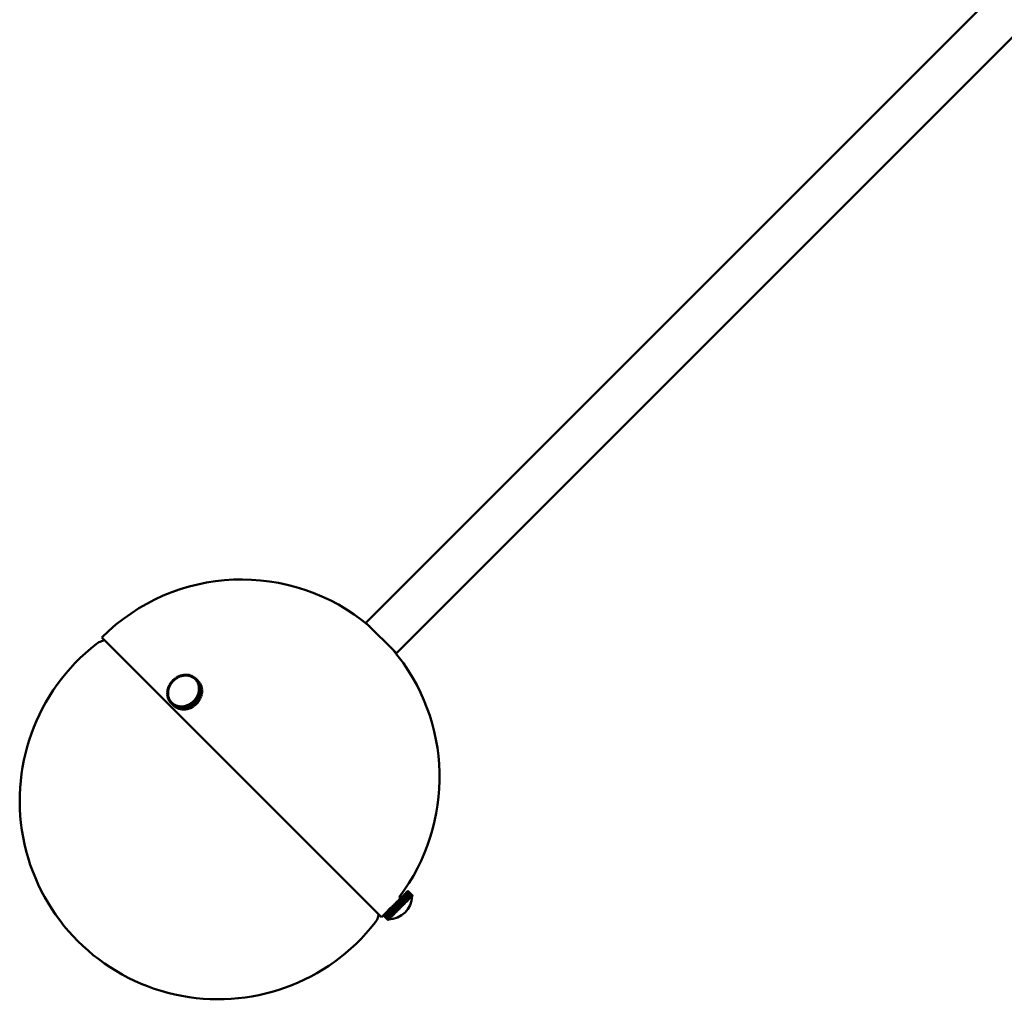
# Model space of a CAD drawing. Header units: millimetres. Extents: x 381 to 3103, y 17 to 2472.
# Tile 1 of 36: x 507 to 805, y 356 to 652. Entities that reach past the tile are written whole.
import ezdxf

# ---------------------------------------------------------------- set-up
doc = ezdxf.new("R2010")
doc.units = ezdxf.units.MM
doc.header["$LTSCALE"] = 12
doc.layers.add('Widoczne (ISO)', color=7, linetype='Continuous', lineweight=50)

msp = doc.modelspace()

# ---------------------------------------------------------------- linework, layer by layer
at = {"layer": 'Widoczne (ISO)'}
for p, q in [((823.84, 682.03), (611.7, 469.9)), ((833.03, 672.84), (620.9, 460.71)), ((611.7, 469.9), (620.9, 460.71)), ((532.79, 464.61), (531.86, 464.31)), ((531.95, 465.45), (616.45, 380.95)), ((552.71, 451.68), (553.01, 452.08)), ((553.19, 451.95), (553.01, 452.08)), ((553.04, 452.11), (553.38, 452.48)), ((553.2, 451.97), (553.04, 452.11)), ((553.2, 451.96), (553.04, 452.11)), ((553.2, 451.97), (553.37, 452.16)), ((553.37, 452.16), (553.54, 452.34)), ((553.54, 452.34), (553.38, 452.48)), ((553.41, 452.52), (553.78, 452.86)), ((553.56, 452.36), (553.41, 452.52)), ((553.54, 452.34), (553.54, 452.34)), ((553.56, 452.36), (553.74, 452.52)), ((553.56, 452.35), (553.56, 452.36)), ((553.74, 452.52), (553.93, 452.69)), ((553.78, 452.86), (553.94, 452.7)), ((553.93, 452.69), (553.78, 452.86)), ((553.82, 452.89), (554.22, 453.19)), ((553.94, 452.71), (553.82, 452.89)), ((553.93, 452.69), (553.93, 452.69)), ((553.94, 452.71), (554.14, 452.86)), ((553.95, 452.7), (553.94, 452.71)), ((554.14, 452.86), (554.34, 453.01)), ((554.22, 453.19), (554.34, 453.07)), ((554.34, 453.01), (554.22, 453.19)), ((554.26, 453.22), (554.68, 453.48)), ((554.36, 453.02), (554.26, 453.22)), ((554.34, 453.01), (554.35, 453.01)), ((554.36, 453.02), (554.57, 453.15)), ((554.37, 453.02), (554.36, 453.02)), ((554.57, 453.15), (554.78, 453.28)), ((554.68, 453.48), (554.77, 453.39)), ((554.78, 453.28), (554.68, 453.48)), ((554.72, 453.5), (555.16, 453.72)), ((554.8, 453.3), (554.72, 453.5)), ((554.78, 453.28), (554.79, 453.28)), ((554.8, 453.3), (555.02, 453.41)), ((554.81, 453.29), (554.8, 453.3)), ((555.02, 453.41), (555.24, 453.52)), ((555.16, 453.72), (555.23, 453.65)), ((555.24, 453.52), (555.16, 453.72)), ((555.21, 453.74), (555.66, 453.92)), ((555.26, 453.53), (555.21, 453.74)), ((555.24, 453.52), (555.25, 453.51)), ((555.26, 453.53), (555.49, 453.61)), ((555.27, 453.52), (555.26, 453.53)), ((555.49, 453.61), (555.72, 453.7)), ((555.66, 453.92), (555.72, 453.86)), ((555.72, 453.7), (555.66, 453.92)), ((555.71, 453.93), (556.17, 454.06)), ((555.74, 453.71), (555.71, 453.93)), ((555.72, 453.7), (555.72, 453.7)), ((555.74, 453.71), (555.97, 453.77)), ((555.75, 453.7), (555.74, 453.71)), ((555.97, 453.77), (556.2, 453.84)), ((556.17, 454.06), (556.22, 454.01)), ((556.2, 453.84), (556.17, 454.06)), ((556.2, 453.84), (556.21, 453.83)), ((556.22, 454.07), (556.69, 454.15)), ((556.23, 453.84), (556.22, 454.07)), ((556.23, 453.84), (556.46, 453.88)), ((556.23, 453.84), (556.23, 453.84)), ((556.46, 453.88), (556.69, 453.92)), ((556.69, 454.15), (556.73, 454.11)), ((556.69, 453.92), (556.69, 454.15)), ((556.69, 453.92), (556.7, 453.92)), ((556.72, 453.93), (556.73, 454.16)), ((556.72, 453.93), (556.95, 453.94)), ((556.72, 453.92), (556.72, 453.93)), ((556.73, 454.16), (557.2, 454.19)), ((556.95, 453.94), (557.18, 453.96)), ((557.18, 453.96), (557.2, 454.19)), ((557.18, 453.96), (557.19, 453.95)), ((557.2, 454.19), (557.24, 454.15)), ((557.21, 453.96), (557.25, 454.19)), ((557.21, 453.96), (557.44, 453.95)), ((557.21, 453.95), (557.21, 453.96)), ((557.25, 454.19), (557.71, 454.18)), ((557.44, 453.95), (557.67, 453.94)), ((557.67, 453.94), (557.71, 454.18)), ((557.67, 453.94), (557.67, 453.94)), ((557.69, 453.94), (557.75, 454.17)), ((557.69, 453.94), (557.91, 453.91)), ((557.69, 453.94), (557.69, 453.94)), ((557.71, 454.18), (557.74, 454.14)), ((557.75, 454.17), (558.2, 454.11)), ((557.91, 453.91), (558.14, 453.88)), ((558.14, 453.88), (558.2, 454.11)), ((558.14, 453.88), (558.14, 453.87)), ((558.16, 453.87), (558.25, 454.1)), ((558.16, 453.87), (558.37, 453.82)), ((558.17, 453.87), (558.16, 453.87)), ((558.2, 454.11), (558.24, 454.07)), ((558.25, 454.1), (558.68, 453.99)), ((558.37, 453.82), (558.59, 453.76)), ((558.59, 453.76), (558.68, 453.99)), ((558.59, 453.76), (558.6, 453.75)), ((558.61, 453.75), (558.72, 453.97)), ((558.61, 453.75), (558.82, 453.67)), ((558.62, 453.74), (558.61, 453.75)), ((558.68, 453.99), (558.71, 453.95)), ((558.72, 453.97), (559.13, 453.81)), ((558.82, 453.67), (559.02, 453.59)), ((559.02, 453.59), (559.13, 453.81)), ((559.02, 453.59), (559.04, 453.58)), ((559.04, 453.59), (559.17, 453.8)), ((559.04, 453.59), (559.24, 453.48)), ((559.06, 453.57), (559.04, 453.59)), ((559.13, 453.81), (559.17, 453.78)), ((559.17, 453.8), (559.56, 453.59)), ((559.24, 453.48), (559.43, 453.38)), ((559.43, 453.38), (559.56, 453.59)), ((559.43, 453.38), (559.45, 453.36)), ((559.45, 453.37), (559.6, 453.57)), ((559.45, 453.37), (559.63, 453.25)), ((559.47, 453.35), (559.45, 453.37)), ((559.56, 453.59), (559.59, 453.56)), ((559.6, 453.57), (559.96, 453.32)), ((559.63, 453.25), (559.81, 453.12)), ((559.81, 453.12), (559.96, 453.32)), ((559.81, 453.12), (559.84, 453.08)), ((559.82, 453.11), (559.99, 453.29)), ((559.82, 453.11), (559.98, 452.97)), ((559.86, 453.07), (559.82, 453.11)), ((559.96, 453.32), (559.99, 453.29)), ((559.98, 452.97), (560.15, 452.82)), ((559.99, 453.29), (560.31, 453.01)), ((560.14, 452.81), (560.23, 452.73)), ((560.15, 452.82), (560.31, 453.01)), ((560.15, 452.82), (560.16, 452.81)), ((560.16, 452.81), (560.34, 452.98)), ((560.16, 452.81), (560.3, 452.64)), ((560.3, 452.64), (560.45, 452.48)), ((560.31, 453.01), (561.02, 452.3)), ((561.05, 452.27), (560.34, 452.98)), ((560.34, 452.98), (560.63, 452.65)), ((560.45, 452.48), (560.63, 452.65)), ((560.45, 452.48), (560.46, 452.47)), ((560.46, 452.47), (560.66, 452.62)), ((560.46, 452.47), (560.58, 452.29)), ((560.58, 452.29), (560.71, 452.11)), ((560.63, 452.65), (561.34, 451.94)), ((561.37, 451.91), (560.66, 452.62)), ((560.66, 452.62), (560.91, 452.26)), ((560.71, 452.11), (560.91, 452.26)), ((560.71, 452.11), (560.72, 452.09)), ((560.72, 452.09), (560.93, 452.22)), ((560.72, 452.09), (560.82, 451.9)), ((560.91, 452.26), (561.61, 451.55)), ((561.63, 451.51), (560.93, 452.22)), ((560.93, 452.22), (561.13, 451.83)), ((561.02, 452.3), (561.02, 452.3)), ((561.34, 451.94), (561.05, 452.27)), ((551.69, 448.7), (551.73, 449.17)), ((551.73, 449.21), (551.82, 449.68)), ((551.96, 449.2), (551.73, 449.21)), ((551.78, 449.17), (551.73, 449.21)), ((551.96, 449.18), (551.73, 449.17)), ((552.05, 449.67), (551.82, 449.68)), ((551.83, 449.73), (551.96, 450.19)), ((552.05, 449.69), (551.83, 449.73)), ((551.88, 449.68), (551.83, 449.73)), ((551.94, 448.95), (551.96, 449.18)), ((552.18, 450.16), (551.96, 450.19)), ((551.96, 449.2), (552.01, 449.44)), ((551.97, 449.2), (551.96, 449.2)), ((551.96, 449.18), (551.97, 449.18)), ((551.97, 450.24), (552.15, 450.69)), ((552.19, 450.18), (551.97, 450.24)), ((552.03, 450.18), (551.97, 450.24)), ((552.01, 449.44), (552.05, 449.67)), ((552.05, 449.69), (552.12, 449.93)), ((552.06, 449.69), (552.05, 449.69)), ((552.05, 449.67), (552.05, 449.67)), ((552.12, 449.93), (552.18, 450.16)), ((552.37, 450.63), (552.15, 450.69)), ((552.17, 450.73), (552.39, 451.17)), ((552.38, 450.65), (552.17, 450.73)), ((552.24, 450.67), (552.17, 450.73)), ((552.18, 450.16), (552.19, 450.15)), ((552.19, 450.18), (552.28, 450.41)), ((552.19, 450.18), (552.19, 450.18)), ((552.28, 450.41), (552.37, 450.63)), ((552.37, 450.63), (552.37, 450.63)), ((552.38, 450.65), (552.49, 450.87)), ((552.38, 450.65), (552.38, 450.65)), ((552.6, 451.09), (552.39, 451.17)), ((552.41, 451.22), (552.68, 451.64)), ((552.61, 451.12), (552.41, 451.22)), ((552.5, 451.13), (552.41, 451.22)), ((552.49, 450.87), (552.6, 451.09)), ((552.6, 451.09), (552.6, 451.09)), ((552.61, 451.12), (552.74, 451.33)), ((552.61, 451.11), (552.61, 451.12)), ((552.87, 451.54), (552.68, 451.64)), ((552.88, 451.56), (552.71, 451.68)), ((552.83, 451.56), (552.71, 451.68)), ((552.74, 451.33), (552.87, 451.54)), ((552.87, 451.54), (552.87, 451.53)), ((552.88, 451.56), (553.04, 451.75)), ((552.89, 451.55), (552.88, 451.56)), ((553.04, 451.75), (553.19, 451.95)), ((553.19, 451.95), (553.19, 451.95)), ((553.21, 451.97), (553.2, 451.97)), ((560.82, 451.9), (560.92, 451.7)), ((560.92, 451.7), (561.13, 451.83)), ((560.92, 451.7), (560.94, 451.69)), ((560.93, 451.68), (561.15, 451.79)), ((560.93, 451.68), (561.01, 451.48)), ((561.01, 451.48), (561.09, 451.27)), ((561.09, 451.27), (561.31, 451.38)), ((561.09, 451.25), (561.32, 451.34)), ((561.09, 451.27), (561.1, 451.25)), ((561.09, 451.25), (561.15, 451.03)), ((561.13, 451.83), (561.84, 451.13)), ((561.86, 451.09), (561.15, 451.79)), ((561.15, 451.79), (561.31, 451.38)), ((561.15, 451.03), (561.21, 450.82)), ((561.21, 449.12), (561.17, 448.88)), ((561.21, 450.82), (561.43, 450.9)), ((561.21, 450.79), (561.44, 450.86)), ((561.21, 450.82), (561.22, 450.8)), ((561.21, 450.79), (561.24, 450.57)), ((561.25, 449.35), (561.21, 449.12)), ((561.24, 450.57), (561.27, 450.35)), ((561.25, 449.35), (561.48, 449.34)), ((561.27, 449.61), (561.26, 449.37)), ((561.26, 449.37), (561.49, 449.39)), ((561.26, 449.37), (561.28, 449.35)), ((561.27, 450.35), (561.51, 450.41)), ((561.27, 450.35), (561.29, 450.33)), ((561.29, 449.84), (561.27, 449.61)), ((561.28, 450.32), (561.51, 450.36)), ((561.28, 450.32), (561.28, 450.09)), ((561.28, 450.09), (561.29, 449.86)), ((561.29, 449.86), (561.52, 449.9)), ((561.29, 449.84), (561.52, 449.86)), ((561.29, 449.86), (561.31, 449.84)), ((561.31, 451.38), (562.02, 450.67)), ((562.03, 450.63), (561.32, 451.34)), ((561.32, 451.34), (561.43, 450.9)), ((561.33, 451.94), (561.34, 451.94)), ((561.61, 451.55), (561.37, 451.91)), ((561.48, 449.34), (561.4, 448.88)), ((561.43, 450.9), (562.14, 450.2)), ((562.15, 450.15), (561.44, 450.86)), ((561.44, 450.86), (561.51, 450.41)), ((562.19, 448.64), (561.48, 449.34)), ((561.52, 449.86), (561.49, 449.39)), ((561.49, 449.39), (562.2, 448.68)), ((561.51, 450.41), (562.21, 449.7)), ((562.22, 449.66), (561.51, 450.36)), ((561.51, 450.36), (561.52, 449.9)), ((561.52, 449.9), (562.23, 449.2)), ((562.23, 449.15), (561.52, 449.86)), ((561.6, 451.54), (561.61, 451.55)), ((561.84, 451.13), (561.63, 451.51)), ((561.82, 451.12), (561.84, 451.13)), ((562.02, 450.67), (561.86, 451.09)), ((562, 450.66), (562.02, 450.67)), ((562.14, 450.2), (562.03, 450.63)), ((562.12, 450.19), (562.14, 450.2)), ((562.21, 449.7), (562.15, 450.15)), ((562.18, 449.69), (562.21, 449.7)), ((562.19, 449.19), (562.23, 449.2)), ((562.2, 448.68), (562.23, 449.15)), ((562.23, 449.2), (562.22, 449.66)), ((551.93, 448.72), (551.69, 448.7)), ((551.73, 448.66), (551.69, 448.7)), ((551.93, 448.69), (551.69, 448.65)), ((551.71, 448.19), (551.69, 448.65)), ((551.94, 448.23), (551.71, 448.19)), ((551.94, 448.21), (551.71, 448.15)), ((551.74, 448.16), (551.71, 448.19)), ((551.78, 447.7), (551.71, 448.15)), ((552.01, 447.76), (551.78, 447.7)), ((552.01, 447.74), (551.78, 447.65)), ((551.81, 447.66), (551.78, 447.7)), ((551.9, 447.22), (551.78, 447.65)), ((552.12, 447.31), (551.9, 447.22)), ((551.93, 447.19), (551.9, 447.22)), ((552.13, 447.29), (551.91, 447.18)), ((552.07, 446.76), (551.91, 447.18)), ((551.93, 448.72), (551.94, 448.95)), ((551.93, 448.71), (551.93, 448.72)), ((551.93, 448.69), (551.93, 448.69)), ((551.93, 448.46), (551.93, 448.69)), ((551.94, 448.23), (551.93, 448.46)), ((551.95, 448.23), (551.94, 448.23)), ((551.94, 448.21), (551.95, 448.2)), ((551.98, 447.99), (551.94, 448.21)), ((552.01, 447.76), (551.98, 447.99)), ((552.02, 447.75), (552.01, 447.76)), ((552.01, 447.74), (552.02, 447.73)), ((552.07, 447.52), (552.01, 447.74)), ((552.12, 447.31), (552.07, 447.52)), ((552.29, 446.87), (552.07, 446.76)), ((552.1, 446.73), (552.07, 446.76)), ((552.3, 446.85), (552.09, 446.72)), ((552.29, 446.34), (552.09, 446.72)), ((552.13, 447.3), (552.12, 447.31)), ((552.13, 447.29), (552.14, 447.28)), ((552.21, 447.08), (552.13, 447.29)), ((552.29, 446.87), (552.21, 447.08)), ((552.3, 446.86), (552.29, 446.87)), ((552.5, 446.47), (552.29, 446.34)), ((552.32, 446.3), (552.29, 446.34)), ((552.3, 446.85), (552.31, 446.84)), ((552.4, 446.66), (552.3, 446.85)), ((552.51, 446.45), (552.31, 446.3)), ((552.56, 445.94), (552.31, 446.3)), ((552.5, 446.47), (552.4, 446.66)), ((552.52, 446.45), (552.5, 446.47)), ((552.51, 446.45), (552.53, 446.43)), ((552.64, 446.27), (552.51, 446.45)), ((552.76, 446.09), (552.64, 446.27)), ((559.66, 446.2), (559.48, 446.03)), ((560.37, 445.49), (559.66, 446.2)), ((559.66, 446.2), (559.81, 446.04)), ((559.85, 446.4), (559.68, 446.22)), ((559.68, 446.22), (560.39, 445.51)), ((559.68, 446.22), (559.84, 446.07)), ((560.18, 446.44), (559.84, 446.07)), ((560.02, 446.59), (559.85, 446.4)), ((560.02, 446.59), (560.18, 446.44)), ((560.18, 446.8), (560.03, 446.6)), ((560.03, 446.6), (560.74, 445.9)), ((560.03, 446.6), (560.21, 446.48)), ((560.33, 447), (560.18, 446.8)), ((560.89, 445.73), (560.18, 446.44)), ((560.51, 446.88), (560.21, 446.48)), ((560.21, 446.48), (560.92, 445.77)), ((560.33, 447), (560.51, 446.88)), ((560.48, 447.23), (560.35, 447.02)), ((560.35, 447.02), (560.44, 446.93)), ((560.35, 447.02), (560.54, 446.92)), ((560.61, 447.44), (560.48, 447.23)), ((561.22, 446.17), (560.51, 446.88)), ((560.8, 447.34), (560.54, 446.92)), ((560.54, 446.92), (561.25, 446.21)), ((560.61, 447.44), (560.8, 447.34)), ((560.73, 447.68), (560.62, 447.46)), ((560.62, 447.46), (560.68, 447.4)), ((560.62, 447.46), (560.83, 447.38)), ((560.84, 447.9), (560.73, 447.68)), ((561.51, 446.63), (560.8, 447.34)), ((561.05, 447.82), (560.83, 447.38)), ((560.83, 447.38), (561.53, 446.67)), ((560.84, 447.9), (561.05, 447.82)), ((560.94, 448.15), (560.85, 447.92)), ((560.85, 447.92), (560.89, 447.88)), ((560.85, 447.92), (561.07, 447.87)), ((560.92, 445.77), (561.22, 446.17)), ((561.03, 448.38), (560.94, 448.15)), ((561.03, 448.38), (561.25, 448.32)), ((561.1, 448.63), (561.04, 448.4)), ((561.04, 448.4), (561.07, 448.37)), ((561.04, 448.4), (561.26, 448.37)), ((561.76, 447.11), (561.05, 447.82)), ((561.25, 448.32), (561.07, 447.87)), ((561.07, 447.87), (561.78, 447.16)), ((561.17, 448.86), (561.1, 448.63)), ((561.1, 446.29), (561.25, 446.21)), ((561.17, 448.88), (561.2, 448.86)), ((561.17, 448.88), (561.4, 448.88)), ((561.17, 448.86), (561.39, 448.83)), ((561.95, 447.61), (561.25, 448.32)), ((561.25, 446.21), (561.51, 446.63)), ((561.39, 448.83), (561.26, 448.37)), ((561.26, 448.37), (561.97, 447.66)), ((562.1, 448.12), (561.39, 448.83)), ((561.4, 448.88), (562.11, 448.17)), ((561.42, 446.72), (561.53, 446.67)), ((561.53, 446.67), (561.76, 447.11)), ((561.69, 447.18), (561.78, 447.16)), ((561.78, 447.16), (561.95, 447.61)), ((561.9, 447.67), (561.97, 447.66)), ((561.97, 447.66), (562.1, 448.12)), ((562.05, 448.17), (562.11, 448.17)), ((562.11, 448.17), (562.19, 448.64)), ((562.15, 448.68), (562.2, 448.68)), ((552.76, 446.09), (552.56, 445.94)), ((552.59, 445.91), (552.56, 445.94)), ((552.77, 446.07), (552.59, 445.91)), ((552.87, 445.58), (552.59, 445.91)), ((552.8, 446.05), (552.76, 446.09)), ((552.77, 446.07), (552.81, 446.03)), ((552.91, 445.91), (552.77, 446.07)), ((553.06, 445.75), (552.87, 445.58)), ((552.9, 445.55), (552.87, 445.58)), ((553.07, 445.73), (552.9, 445.55)), ((552.9, 445.55), (553.61, 444.84)), ((553.23, 445.26), (552.9, 445.55)), ((553.06, 445.75), (552.91, 445.91)), ((553.07, 445.73), (553.06, 445.75)), ((553.07, 445.74), (553.15, 445.66)), ((553.23, 445.59), (553.07, 445.73)), ((553.4, 445.45), (553.23, 445.59)), ((553.4, 445.45), (553.23, 445.26)), ((553.94, 444.56), (553.23, 445.26)), ((553.41, 445.43), (553.26, 445.24)), ((553.26, 445.24), (553.97, 444.53)), ((553.62, 444.99), (553.26, 445.24)), ((553.41, 445.43), (553.4, 445.45)), ((553.59, 445.31), (553.41, 445.43)), ((553.77, 445.19), (553.59, 445.31)), ((553.61, 444.84), (553.94, 444.56)), ((553.77, 445.19), (553.62, 444.99)), ((554.33, 444.28), (553.62, 444.99)), ((553.79, 445.18), (553.66, 444.97)), ((553.66, 444.97), (554.36, 444.26)), ((554.04, 444.76), (553.66, 444.97)), ((553.79, 445.17), (553.77, 445.19)), ((553.98, 445.07), (553.79, 445.18)), ((553.94, 444.56), (553.94, 444.56)), ((553.97, 444.53), (554.33, 444.28)), ((554.18, 444.97), (553.98, 445.07)), ((554.18, 444.97), (554.04, 444.76)), ((554.75, 444.05), (554.04, 444.76)), ((554.19, 444.96), (554.08, 444.74)), ((554.08, 444.74), (554.79, 444.03)), ((554.5, 444.58), (554.08, 444.74)), ((554.19, 444.95), (554.18, 444.97)), ((554.4, 444.88), (554.19, 444.96)), ((554.33, 444.29), (554.33, 444.28)), ((554.36, 444.26), (554.75, 444.05)), ((554.61, 444.8), (554.4, 444.88)), ((554.61, 444.8), (554.5, 444.58)), ((555.2, 443.88), (554.5, 444.58)), ((554.63, 444.8), (554.54, 444.57)), ((554.54, 444.57), (555.25, 443.86)), ((554.97, 444.46), (554.54, 444.57)), ((554.62, 444.79), (554.61, 444.8)), ((554.84, 444.74), (554.63, 444.8)), ((554.76, 444.07), (554.75, 444.05)), ((554.79, 444.03), (555.2, 443.88)), ((555.06, 444.68), (554.84, 444.74)), ((555.06, 444.68), (554.97, 444.46)), ((555.68, 443.75), (554.97, 444.46)), ((555.08, 444.68), (555.02, 444.45)), ((555.02, 444.45), (555.72, 443.74)), ((555.47, 444.38), (555.02, 444.45)), ((555.08, 444.67), (555.06, 444.68)), ((555.31, 444.65), (555.08, 444.68)), ((555.21, 443.89), (555.2, 443.88)), ((555.25, 443.86), (555.68, 443.75)), ((555.53, 444.61), (555.31, 444.65)), ((555.53, 444.61), (555.47, 444.38)), ((556.17, 443.67), (555.47, 444.38)), ((555.55, 444.61), (555.51, 444.38)), ((555.51, 444.38), (556.22, 443.67)), ((555.97, 444.36), (555.51, 444.38)), ((555.55, 444.59), (555.53, 444.61)), ((555.78, 444.6), (555.55, 444.61)), ((555.69, 443.77), (555.68, 443.75)), ((555.72, 443.74), (556.17, 443.67)), ((556.01, 444.6), (555.78, 444.6)), ((556.01, 444.6), (555.97, 444.36)), ((556.68, 443.65), (555.97, 444.36)), ((556.03, 444.57), (556.01, 444.6)), ((556.04, 444.6), (556.02, 444.36)), ((556.48, 444.4), (556.02, 444.36)), ((556.02, 444.36), (556.73, 443.66)), ((556.27, 444.61), (556.04, 444.6)), ((556.18, 443.71), (556.17, 443.67)), ((556.22, 443.67), (556.68, 443.65)), ((556.5, 444.63), (556.27, 444.61)), ((556.5, 444.63), (556.48, 444.4)), ((557.19, 443.69), (556.48, 444.4)), ((556.53, 444.61), (556.5, 444.63)), ((556.76, 444.67), (556.52, 444.63)), ((556.52, 444.63), (556.53, 444.4)), ((557, 444.48), (556.53, 444.4)), ((556.53, 444.4), (557.24, 443.69)), ((556.69, 443.7), (556.68, 443.65)), ((556.73, 443.66), (557.19, 443.69)), ((556.99, 444.71), (556.76, 444.67)), ((557.02, 444.69), (556.99, 444.71)), ((556.99, 444.71), (557, 444.48)), ((557.71, 443.78), (557, 444.48)), ((557.25, 444.78), (557.01, 444.72)), ((557.01, 444.72), (557.05, 444.49)), ((557.51, 444.62), (557.05, 444.49)), ((557.05, 444.49), (557.75, 443.79)), ((557.2, 443.74), (557.19, 443.69)), ((557.24, 443.69), (557.71, 443.78)), ((557.48, 444.85), (557.25, 444.78)), ((557.51, 444.82), (557.48, 444.85)), ((557.48, 444.85), (557.51, 444.62)), ((557.73, 444.94), (557.5, 444.85)), ((557.5, 444.85), (557.56, 444.64)), ((558.22, 443.92), (557.51, 444.62)), ((558.01, 444.81), (557.56, 444.64)), ((557.56, 444.64), (558.26, 443.93)), ((557.7, 443.84), (557.71, 443.78)), ((557.95, 445.03), (557.73, 444.94)), ((557.75, 443.79), (558.22, 443.92)), ((557.99, 444.99), (557.95, 445.03)), ((557.95, 445.03), (558.01, 444.81)), ((558.2, 445.15), (557.98, 445.04)), ((557.98, 445.04), (558.05, 444.83)), ((558.72, 444.11), (558.01, 444.81)), ((558.49, 445.05), (558.05, 444.83)), ((558.05, 444.83), (558.76, 444.13)), ((558.42, 445.26), (558.2, 445.15)), ((558.21, 443.99), (558.22, 443.92)), ((558.26, 443.93), (558.72, 444.11)), ((558.47, 445.2), (558.42, 445.26)), ((558.42, 445.26), (558.49, 445.05)), ((558.65, 445.4), (558.44, 445.27)), ((558.44, 445.27), (558.54, 445.08)), ((559.2, 444.35), (558.49, 445.05)), ((558.96, 445.34), (558.54, 445.08)), ((558.54, 445.08), (559.24, 444.37)), ((558.86, 445.53), (558.65, 445.4)), ((558.69, 444.19), (558.72, 444.11)), ((558.76, 444.13), (559.2, 444.35)), ((558.95, 445.44), (558.86, 445.53)), ((558.86, 445.53), (558.96, 445.34)), ((559.08, 445.7), (558.88, 445.55)), ((558.88, 445.55), (559, 445.37)), ((559.67, 444.63), (558.96, 445.34)), ((559.4, 445.67), (559, 445.37)), ((559, 445.37), (559.71, 444.66)), ((559.27, 445.85), (559.08, 445.7)), ((559.16, 444.46), (559.2, 444.35)), ((559.24, 444.37), (559.67, 444.63)), ((559.98, 445.14), (559.27, 445.85)), ((559.27, 445.85), (559.4, 445.67)), ((559.48, 446.03), (559.29, 445.86)), ((559.29, 445.86), (559.44, 445.7)), ((560.1, 444.96), (559.4, 445.67)), ((559.81, 446.04), (559.44, 445.7)), ((559.44, 445.7), (560.14, 444.99)), ((559.59, 444.78), (559.67, 444.63)), ((559.71, 444.66), (560.1, 444.96)), ((560.51, 445.33), (559.81, 446.04)), ((559.84, 446.07), (560.55, 445.37)), ((559.98, 445.14), (560.1, 444.96)), ((560.14, 444.99), (560.51, 445.33)), ((560.37, 445.49), (560.51, 445.33)), ((560.39, 445.51), (560.55, 445.37)), ((560.55, 445.37), (560.89, 445.73)), ((560.74, 445.9), (560.92, 445.77)), ((622.1, 386.61), (621.72, 386.99)), ((622.26, 386.76), (621.93, 386.44)), ((622.26, 386.76), (622.29, 386.8)), ((623.67, 385.35), (622.26, 386.76)), ((622.6, 387.11), (622.29, 386.8)), ((622.29, 386.8), (623.71, 385.38)), ((622.6, 387.11), (622.63, 387.14)), ((624.02, 385.69), (622.6, 387.11)), ((622.93, 387.43), (622.63, 387.14)), ((622.63, 387.14), (624.05, 385.72)), ((622.93, 387.43), (622.95, 387.46)), ((624.34, 386.02), (622.93, 387.43)), ((623.22, 387.73), (622.95, 387.46)), ((622.95, 387.46), (624.37, 386.04)), ((623.22, 387.73), (623.25, 387.75)), ((624.64, 386.31), (623.22, 387.73)), ((623.49, 388), (623.25, 387.75)), ((623.25, 387.75), (624.66, 386.34)), ((623.49, 388), (623.52, 388.02)), ((624.91, 386.59), (623.49, 388)), ((623.73, 388.24), (623.52, 388.02)), ((623.52, 388.02), (624.93, 386.61)), ((623.73, 388.24), (623.75, 388.26)), ((625.15, 386.82), (623.73, 388.24)), ((623.94, 388.45), (623.75, 388.26)), ((623.75, 388.26), (625.17, 386.85)), ((623.94, 388.45), (623.96, 388.46)), ((625.35, 387.03), (623.94, 388.45)), ((624.11, 388.62), (623.96, 388.46)), ((623.96, 388.46), (625.37, 387.05)), ((624.11, 388.62), (624.12, 388.63)), ((625.52, 387.2), (624.11, 388.62)), ((624.24, 388.75), (624.12, 388.63)), ((624.12, 388.63), (625.54, 387.22)), ((624.24, 388.75), (624.25, 388.76)), ((625.66, 387.34), (624.24, 388.75)), ((624.34, 388.84), (624.25, 388.76)), ((624.25, 388.76), (625.67, 387.35)), ((624.39, 388.9), (624.34, 388.85)), ((624.34, 388.85), (625.76, 387.44)), ((624.34, 388.84), (624.34, 388.85)), ((625.75, 387.43), (624.34, 388.84)), ((624.39, 388.9), (624.4, 388.9)), ((625.81, 387.48), (624.39, 388.9)), ((624.41, 388.91), (624.4, 388.9)), ((624.4, 388.9), (625.81, 387.49)), ((625.82, 387.5), (624.41, 388.91)), ((624.93, 386.61), (625.15, 386.82)), ((625.15, 386.82), (625.17, 386.85)), ((625.17, 386.85), (625.35, 387.03)), ((625.35, 387.03), (625.37, 387.05)), ((625.37, 387.05), (625.52, 387.2)), ((625.52, 387.2), (625.54, 387.22)), ((625.54, 387.22), (625.66, 387.34)), ((625.66, 387.34), (625.67, 387.35)), ((625.67, 387.35), (625.75, 387.43)), ((625.75, 387.43), (625.76, 387.44)), ((625.76, 387.44), (625.81, 387.48)), ((625.81, 387.49), (625.82, 387.5)), ((625.81, 387.48), (625.81, 387.49)), ((619.24, 383.74), (618.92, 383.42)), ((619.28, 383.78), (619.18, 383.88)), ((619.27, 383.77), (619.24, 383.74)), ((620.65, 382.33), (619.24, 383.74)), ((619.6, 384.11), (619.27, 383.77)), ((619.27, 383.77), (620.68, 382.36)), ((619.64, 384.14), (619.6, 384.11)), ((621.02, 382.69), (619.6, 384.11)), ((619.98, 384.48), (619.64, 384.14)), ((619.64, 384.14), (621.05, 382.73)), ((620.01, 384.52), (619.98, 384.48)), ((621.39, 383.07), (619.98, 384.48)), ((620.36, 384.87), (620.01, 384.52)), ((620.01, 384.52), (621.43, 383.11)), ((620.39, 384.89), (620.36, 384.87)), ((621.78, 383.46), (620.36, 384.87)), ((620.4, 384.91), (620.39, 384.89)), ((621.8, 383.48), (620.39, 384.89)), ((620.75, 385.26), (620.4, 384.91)), ((620.4, 384.91), (621.81, 383.49)), ((620.76, 385.26), (620.75, 385.26)), ((622.17, 383.84), (620.75, 385.26)), ((620.78, 385.28), (620.76, 385.26)), ((622.17, 383.85), (620.76, 385.26)), ((620.78, 385.28), (620.79, 385.29)), ((620.78, 385.28), (622.19, 383.87)), ((621.14, 385.65), (620.79, 385.29)), ((620.79, 385.29), (622.2, 383.88)), ((621.14, 385.65), (621.18, 385.68)), ((621.14, 385.65), (622.56, 384.24)), ((622.55, 384.23), (621.14, 385.65)), ((621.14, 385.65), (621.14, 385.65)), ((621.52, 386.03), (621.18, 385.68)), ((621.18, 385.68), (622.59, 384.27)), ((621.52, 386.03), (621.56, 386.06)), ((622.94, 384.62), (621.52, 386.03)), ((621.9, 386.4), (621.56, 386.06)), ((621.56, 386.06), (622.97, 384.65)), ((621.81, 383.49), (622.17, 383.84)), ((621.9, 386.4), (621.93, 386.44)), ((623.31, 384.99), (621.9, 386.4)), ((621.93, 386.44), (623.35, 385.02)), ((622.19, 383.87), (622.17, 383.85)), ((622.17, 383.85), (622.17, 383.84)), ((622.19, 383.87), (622.2, 383.88)), ((622.2, 383.88), (622.55, 384.23)), ((622.56, 384.24), (622.55, 384.23)), ((622.56, 384.24), (622.59, 384.27)), ((622.59, 384.27), (622.94, 384.62)), ((622.94, 384.62), (622.97, 384.65)), ((622.97, 384.65), (623.31, 384.99)), ((623.31, 384.99), (623.35, 385.02)), ((623.35, 385.02), (623.67, 385.35)), ((623.67, 385.35), (623.71, 385.38)), ((623.71, 385.38), (624.02, 385.69)), ((624.02, 385.69), (624.05, 385.72)), ((624.05, 385.72), (624.34, 386.02)), ((624.34, 386.02), (624.37, 386.04)), ((624.37, 386.04), (624.64, 386.31)), ((624.64, 386.31), (624.66, 386.34)), ((624.66, 386.34), (624.91, 386.59)), ((624.91, 386.59), (624.93, 386.61)), ((615.6, 381.8), (615.31, 380.86)), ((616.98, 381.48), (616.97, 381.48)), ((618.39, 380.07), (616.97, 381.48)), ((617, 381.51), (616.98, 381.48)), ((616.98, 381.48), (618.39, 380.07)), ((617.01, 381.51), (617, 381.51)), ((618.42, 380.09), (617, 381.51)), ((617.07, 381.57), (617.01, 381.51)), ((617.01, 381.51), (618.42, 380.1)), ((617.08, 381.58), (617.07, 381.57)), ((618.48, 380.16), (617.07, 381.57)), ((617.18, 381.68), (617.08, 381.58)), ((617.08, 381.58), (618.49, 380.17)), ((617.19, 381.69), (617.18, 381.68)), ((618.59, 380.27), (617.18, 381.68)), ((617.32, 381.83), (617.19, 381.69)), ((617.19, 381.69), (618.6, 380.28)), ((617.34, 381.84), (617.32, 381.83)), ((618.74, 380.41), (617.32, 381.83)), ((617.5, 382.01), (617.34, 381.84)), ((617.34, 381.84), (618.75, 380.43)), ((617.52, 382.03), (617.5, 382.01)), ((618.92, 380.6), (617.5, 382.01)), ((617.72, 382.23), (617.52, 382.03)), ((617.52, 382.03), (618.94, 380.61)), ((617.74, 382.25), (617.72, 382.23)), ((619.13, 380.81), (617.72, 382.23)), ((617.97, 382.48), (617.74, 382.25)), ((617.74, 382.25), (619.16, 380.83)), ((617.99, 382.5), (617.97, 382.48)), ((619.38, 381.06), (617.97, 382.48)), ((618.25, 382.76), (617.99, 382.5)), ((617.99, 382.5), (619.41, 381.09)), ((618.28, 382.78), (618.25, 382.76)), ((619.66, 381.34), (618.25, 382.76)), ((618.56, 383.06), (618.28, 382.78)), ((618.28, 382.78), (619.69, 381.37)), ((618.59, 383.09), (618.56, 383.06)), ((619.97, 381.65), (618.56, 383.06)), ((618.89, 383.39), (618.59, 383.09)), ((618.59, 383.09), (620, 381.68)), ((618.92, 383.42), (618.89, 383.39)), ((620.3, 381.98), (618.89, 383.39)), ((618.92, 383.42), (620.33, 382.01)), ((618.94, 380.61), (619.13, 380.81)), ((619.16, 380.83), (619.13, 380.81)), ((619.16, 380.83), (619.38, 381.06)), ((619.41, 381.09), (619.38, 381.06)), ((619.41, 381.09), (619.66, 381.34)), ((619.69, 381.37), (619.66, 381.34)), ((619.69, 381.37), (619.97, 381.65)), ((620, 381.68), (619.97, 381.65)), ((620, 381.68), (620.3, 381.98)), ((620.33, 382.01), (620.3, 381.98)), ((620.33, 382.01), (620.65, 382.33)), ((620.68, 382.36), (620.65, 382.33)), ((620.68, 382.36), (621.02, 382.69)), ((621.05, 382.73), (621.02, 382.69)), ((621.05, 382.73), (621.39, 383.07)), ((621.43, 383.11), (621.39, 383.07)), ((621.43, 383.11), (621.78, 383.46)), ((621.8, 383.48), (621.78, 383.46)), ((621.81, 383.49), (621.8, 383.48)), ((618.39, 380.07), (618.42, 380.09)), ((618.39, 380.07), (618.39, 380.07)), ((618.42, 380.1), (618.48, 380.16)), ((618.42, 380.1), (618.42, 380.09)), ((618.49, 380.17), (618.48, 380.16)), ((618.49, 380.17), (618.59, 380.27)), ((618.6, 380.28), (618.59, 380.27)), ((618.6, 380.28), (618.74, 380.41)), ((618.75, 380.43), (618.74, 380.41)), ((618.75, 380.43), (618.92, 380.6)), ((618.94, 380.61), (618.92, 380.6))]:
    msp.add_line(p, q, dxfattribs=at)
for centre, radius, start, end in [((574.2, 423.2), 59.75, 49.8002, 135), ((533.36, 459.55), 5, 107.5057, 127.8759), ((567.13, 416.13), 60, 127.8759, 322.1241), ((574.2, 423.2), 59.75, 322.6945, 40.1998), ((618.39, 387.49), 7.25, 271.3972, 358.6028), ((574.2, 423.2), 59.75, 315, 318.8386), ((610.54, 382.36), 5, 322.1241, 342.4943)]:
    msp.add_arc(centre, radius, start, end, dxfattribs=at)
for centre, major_axis, start_param, end_param in [((556.61, 449.28), (3.54, 3.54), 1.621956, 1.726675), ((556.61, 449.28), (3.54, 3.54), 1.517236, 1.621956), ((556.61, 449.28), (3.54, 3.54), 1.412516, 1.517236), ((556.61, 449.28), (3.54, 3.54), 1.307796, 1.412516), ((556.61, 449.28), (3.54, 3.54), 1.203077, 1.307796), ((556.61, 449.28), (3.54, 3.54), 1.098357, 1.203077), ((556.61, 449.28), (3.54, 3.54), 0.993637, 1.098357), ((556.61, 449.28), (3.54, 3.54), 0.888917, 0.993637), ((556.61, 449.28), (3.54, 3.54), 0.784198, 0.888917), ((556.61, 449.28), (3.54, 3.54), 0.679478, 0.784198), ((556.61, 449.28), (3.54, 3.54), 0.574758, 0.679478), ((556.61, 449.28), (3.54, 3.54), 0.470038, 0.574758), ((556.61, 449.28), (3.54, 3.54), 0.365318, 0.470038), ((556.61, 449.28), (3.54, 3.54), 0.260599, 0.365318), ((556.61, 449.28), (3.54, 3.54), 0.155879, 0.260599), ((556.61, 449.28), (3.54, 3.54), 0.051159, 0.155879), ((556.61, 449.28), (3.54, 3.54), 6.229625, 6.334345), ((556.61, 449.28), (3.54, 3.54), 6.124905, 6.229625), ((556.61, 449.28), (3.54, 3.54), 6.020185, 6.124905), ((556.61, 449.28), (3.54, 3.54), 2.250274, 2.354994), ((556.61, 449.28), (3.54, 3.54), 2.145554, 2.250274), ((556.61, 449.28), (3.54, 3.54), 2.040835, 2.145554), ((556.61, 449.28), (3.54, 3.54), 1.936115, 2.040835), ((556.61, 449.28), (3.54, 3.54), 1.831395, 1.936115), ((556.61, 449.28), (3.54, 3.54), 1.726675, 1.831395), ((556.61, 449.28), (3.54, 3.54), 5.915466, 6.020185), ((556.61, 449.28), (3.54, 3.54), 5.810746, 5.915466), ((556.61, 449.28), (-3.54, -3.54), 2.145554, 2.250274), ((556.61, 449.28), (-3.54, -3.54), 2.564433, 2.669153), ((556.61, 449.28), (-3.54, -3.54), 2.250274, 2.354994), ((556.61, 449.28), (-3.54, -3.54), 2.459714, 2.564433), ((556.61, 449.28), (-3.54, -3.54), 2.354994, 2.459714), ((556.61, 449.28), (3.54, 3.54), 2.354994, 2.459714), ((556.61, 449.28), (3.54, 3.54), 2.459714, 2.564433), ((556.61, 449.28), (3.54, 3.54), 2.564433, 2.669153), ((556.61, 449.28), (-3.54, -3.54), 5.810746, 5.915466), ((556.61, 449.28), (-3.54, -3.54), 5.915466, 6.020185), ((556.61, 449.28), (-3.54, -3.54), 6.020185, 6.124905), ((556.61, 449.28), (-3.54, -3.54), 6.124905, 6.229625), ((556.61, 449.28), (-3.54, -3.54), 1.517236, 1.621956), ((556.61, 449.28), (-3.54, -3.54), 1.621956, 1.726675), ((556.61, 449.28), (-3.54, -3.54), 1.726675, 1.831395), ((556.61, 449.28), (-3.54, -3.54), 1.831395, 1.936115), ((556.61, 449.28), (-3.54, -3.54), 1.936115, 2.040835), ((556.61, 449.28), (-3.54, -3.54), 2.040835, 2.145554), ((556.61, 449.28), (-3.54, -3.54), 6.229625, 6.334345), ((556.61, 449.28), (-3.54, -3.54), 0.051159, 0.155879), ((556.61, 449.28), (-3.54, -3.54), 0.155879, 0.260599), ((556.61, 449.28), (-3.54, -3.54), 0.260599, 0.365318), ((556.61, 449.28), (-3.54, -3.54), 0.365318, 0.470038), ((556.61, 449.28), (-3.54, -3.54), 0.470038, 0.574758), ((556.61, 449.28), (-3.54, -3.54), 0.574758, 0.679478), ((556.61, 449.28), (-3.54, -3.54), 0.679478, 0.784198), ((556.61, 449.28), (-3.54, -3.54), 0.784198, 0.888917), ((556.61, 449.28), (-3.54, -3.54), 0.888917, 0.993637), ((556.61, 449.28), (-3.54, -3.54), 0.993637, 1.098357), ((556.61, 449.28), (-3.54, -3.54), 1.098357, 1.203077), ((556.61, 449.28), (-3.54, -3.54), 1.203077, 1.307796), ((556.61, 449.28), (-3.54, -3.54), 1.307796, 1.412516), ((556.61, 449.28), (-3.54, -3.54), 1.412516, 1.517236), ((557.32, 448.57), (-3.54, -3.54), 1.462339, 1.464456), ((557.32, 448.57), (-3.54, -3.54), 1.56719, 1.571999), ((557.32, 448.57), (-3.54, -3.54), 1.674611, 1.67685)]:
    msp.add_ellipse(centre, major_axis=major_axis, ratio=0.866025, start_param=start_param, end_param=end_param, dxfattribs=at)

doc.saveas('drawing.dxf')
